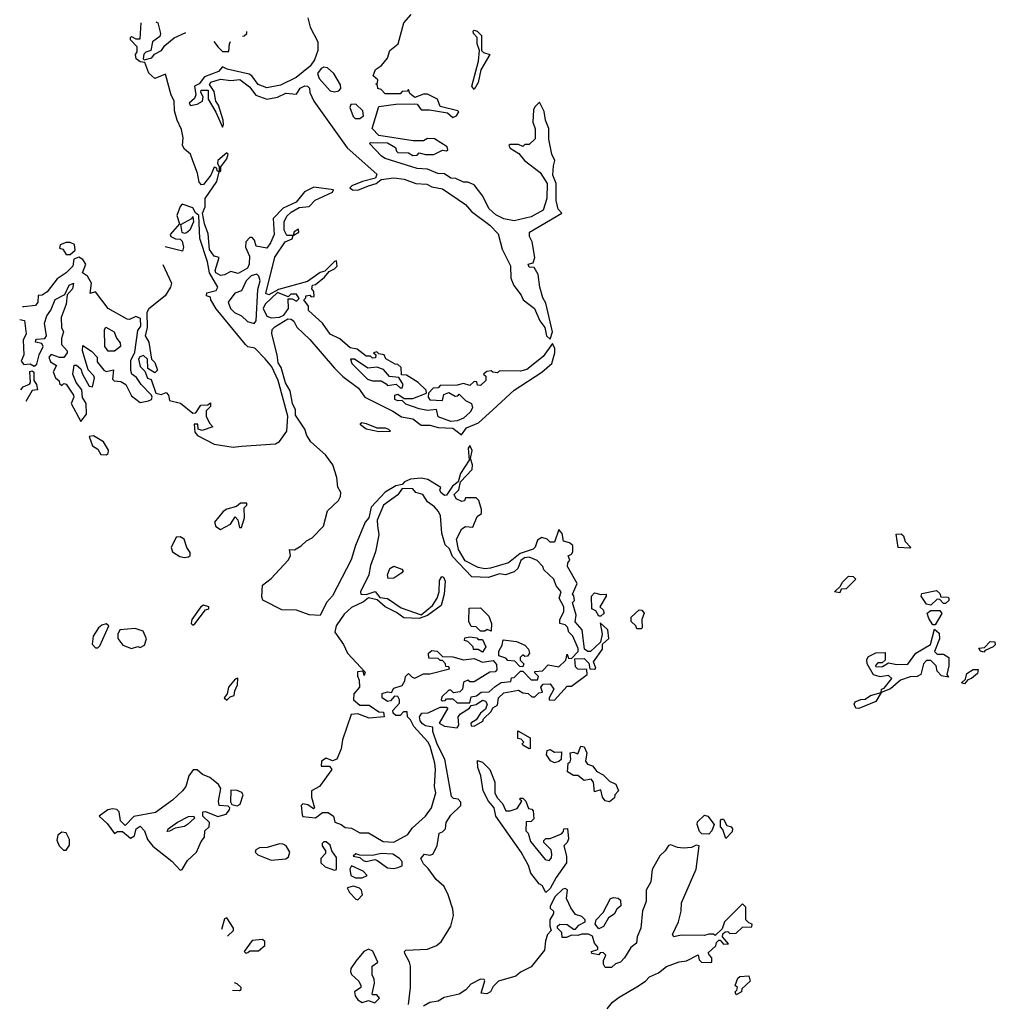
# Model space of a CAD drawing. Extents: x 1980017 to 2252640, y 74400 to 266395.
# Tile 90 of 256: x 1988756 to 1993370, y 209015 to 213670. Entities that reach past the tile are written whole.
import ezdxf

# ---------------------------------------------------------------- set-up
doc = ezdxf.new("R2010")
doc.units = 0

msp = doc.modelspace()

# ---------------------------------------------------------------- linework, layer by layer
at = {"layer": '0CON20XD'}
for points in [[(1990118.8, 213678.8), (1990129.2, 213635), (1990166, 213565), (1990165.8, 213524.2), (1990150.3, 213479.7), (1990129.7, 213450.3), (1990063.5, 213396.5), (1989989.3, 213360.7), (1989925, 213348), (1989884.3, 213364.3), (1989854.2, 213404.2), (1989841.7, 213411.7), (1989736.7, 213436.7), (1989715, 213447.5), (1989695.7, 213424.3), (1989630, 213400), (1989605, 213366.7), (1989583.3, 213355), (1989588.8, 213315), (1989582.3, 213297.7), (1989557.5, 213275), (1989563.6, 213263.6), (1989595, 213270), (1989620, 213285), (1989623.3, 213305), (1989612.5, 213325), (1989613.6, 213336.4), (1989646.7, 213336.7), (1989646.7, 213295), (1989683.1, 213233.1), (1989715, 213162.5), (1989720, 213175), (1989717.5, 213195), (1989695.8, 213265.8), (1989683.3, 213285), (1989675, 213330), (1989653.6, 213363.6), (1989660, 213375), (1989705, 213388), (1989755, 213382.9), (1989797, 213387), (1989843.2, 213353.2), (1989872.7, 213312.7), (1989925, 213294), (1989975, 213304.4), (1990015, 213322.2), (1990065, 213317.5), (1990083.2, 213346.8), (1990105, 213358), (1990117.5, 213355), (1990125.9, 213345.9), (1990128.8, 213325), (1990146.7, 213285), (1990305, 213064), (1990445, 212940), (1990438.8, 212921.2), (1990377.5, 212905), (1990327.5, 212885), (1990317.5, 212875), (1990330, 212865), (1990355, 212864.3), (1990405.7, 212884.3), (1990442.5, 212895), (1990465, 212913.8), (1990525, 212922.2), (1990575, 212916.7), (1990630, 212895), (1990681.7, 212891.7), (1990705, 212880), (1990755, 212870), (1990865, 212796.7), (1990893, 212763), (1990978.8, 212698.8), (1991018.3, 212658.3), (1991037.5, 212585), (1991076.4, 212506.4), (1991078.3, 212448.3), (1991093, 212413), (1991128.3, 212368.3), (1991137.5, 212345), (1991190, 212305), (1991216.4, 212246.4), (1991240, 212215), (1991247.5, 212175), (1991265, 212160), (1991276.2, 212195), (1991245, 212330), (1991230, 212355), (1991216.2, 212405), (1991207.5, 212465), (1991188.3, 212498.3), (1991165, 212500), (1991160, 212515), (1991185, 212520), (1991192.5, 212545), (1991179.3, 212619.3), (1991167.5, 212645), (1991167.5, 212665), (1991320, 212755), (1991302.5, 212775), (1991293.3, 212815), (1991293.3, 212895), (1991276.7, 212935), (1991280.7, 212979.3), (1991287.5, 213005), (1991273.3, 213035), (1991258.8, 213105), (1991258.8, 213155), (1991242, 213195), (1991235.7, 213235.7), (1991215, 213280), (1991191.7, 213258.3), (1991186.4, 213243.6), (1991182.5, 213185), (1991193.8, 213153.8), (1991193.6, 213106.4), (1991165, 213080), (1991145, 213080), (1991135, 213070), (1991115, 213080), (1991075, 213080), (1991070, 213075), (1991075, 213062.5), (1991116.7, 213036.7), (1991143.6, 213003.6), (1991217.7, 212947.7), (1991250, 212895), (1991248.8, 212825), (1991231.2, 212768.8), (1991175, 212738), (1991095, 212718.8), (1991045, 212728.8), (1991007.7, 212747.7), (1990975, 212777.5), (1990946.1, 212836.1), (1990905, 212890), (1990875, 212902.5), (1990855, 212902.5), (1990819.3, 212919.3), (1990795, 212921.2), (1990765, 212941.2), (1990733.6, 212943.6), (1990685, 212963.3), (1990635, 212966.7), (1990485, 213013.3), (1990466.7, 213025), (1990410, 213085), (1990415, 213090), (1990495, 213087.5), (1990532.5, 213065), (1990538.3, 213048.3), (1990545, 213042.5), (1990595, 213040), (1990615, 213027.5), (1990635, 213030), (1990645, 213040), (1990675, 213032.5), (1990715, 213033.3), (1990755, 213052.5), (1990775, 213050), (1990780, 213055), (1990778.3, 213068.3), (1990717, 213107), (1990685, 213107.5), (1990665, 213097.5), (1990617, 213097), (1990455, 213122.5), (1990422.5, 213155), (1990455, 213260), (1990535, 213270), (1990625, 213272.5), (1990635, 213270), (1990655, 213243.3), (1990693.6, 213243.6), (1990779.3, 213229.3), (1990805, 213207.5), (1990822.5, 213215), (1990832.5, 213235), (1990828.8, 213238.8), (1990745, 213260), (1990732.5, 213295), (1990685, 213317.5), (1990665, 213317.5), (1990625, 213302.5), (1990601.7, 213321.7), (1990595, 213340), (1990588.3, 213331.7), (1990565, 213330), (1990555, 213320), (1990485, 213320), (1990465, 213340), (1990450, 213345), (1990448.3, 213358.3), (1990440, 213365), (1990448.3, 213371.7), (1990450, 213385), (1990427.5, 213405), (1990438.8, 213435), (1990466.9, 213453.1), (1990495, 213488.8), (1990506, 213524), (1990545.8, 213555), (1990572.5, 213655), (1990607.5, 213695)], [(1990993.9, 211826.1), (1991095, 211918.8), (1991226, 212004), (1991272.5, 212045), (1991286.7, 212095), (1991286.1, 212116.1), (1991275, 212140), (1991231.7, 212078.3), (1991154.1, 212015.9), (1991125, 212008), (1991025, 212010), (1991015, 212000), (1990993, 212003), (1990985, 212010), (1990965, 212007.5), (1990950, 211995), (1990960, 211985), (1990960, 211965), (1990935, 211940), (1990921.7, 211941.7), (1990918.3, 211958.3), (1990905, 211960), (1990885, 211940), (1990855, 211950), (1990825, 211942.5), (1990745, 211940), (1990735, 211930), (1990711.7, 211928.3), (1990690, 211905), (1990687.5, 211885), (1990695, 211872.5), (1990755, 211870), (1990761.7, 211898.3), (1990785, 211907.5), (1990815, 211890), (1990828.3, 211891.7), (1990835, 211900), (1990865, 211870), (1990892.5, 211855), (1990897.5, 211835), (1990886.7, 211815), (1990855, 211786.7), (1990825, 211773.3), (1990795, 211770), (1990735, 211792.5), (1990727, 211827), (1990685, 211822.5), (1990645, 211830), (1990581.7, 211851.7), (1990565, 211870), (1990545, 211867.5), (1990530, 211875), (1990530, 211895), (1990545, 211900), (1990575, 211880), (1990615, 211880), (1990680, 211905), (1990678.3, 211918.3), (1990640, 211955), (1990585, 211990), (1990561.7, 211991.7), (1990560, 212025), (1990545, 212040), (1990531.7, 212041.7), (1990487, 212067), (1990480, 212085), (1990455, 212090), (1990445, 212100), (1990430, 212095), (1990440, 212085), (1990438.3, 212071.7), (1990425, 212070), (1990415, 212080), (1990395, 212080), (1990351.7, 212111.7), (1990319.3, 212119.3), (1990270.7, 212160.7), (1990223.6, 212183.6), (1990187.5, 212235), (1990122.5, 212295), (1990122.5, 212315), (1990100, 212345), (1990110, 212355), (1990110, 212365), (1990127.5, 212367.5), (1990135, 212360), (1990148.3, 212361.7), (1990147.5, 212385), (1990138.3, 212398.3), (1990140, 212415), (1990155, 212417.5), (1990197.7, 212452.3), (1990220, 212480), (1990245, 212492.5), (1990256.7, 212505), (1990255, 212530), (1990245, 212527.5), (1990198.8, 212481.2), (1990177.5, 212475), (1990117, 212433), (1989980, 212395), (1989935, 212370), (1989920, 212375), (1989962.9, 212547.1), (1990010.7, 212619.3), (1990045, 212633.8), (1990050, 212650), (1990076.7, 212665), (1990075, 212680), (1990053.6, 212666.4), (1990050, 212650), (1990020, 212650), (1990007.5, 212675), (1990007.5, 212715), (1990019.5, 212740.5), (1990039.7, 212760.3), (1990077.8, 212782.2), (1990125, 212787.5), (1990153, 212817), (1990235.7, 212854.3), (1990240, 212865), (1990147.7, 212877.7), (1990103.1, 212856.9), (1990063, 212807), (1990001.7, 212778.3), (1989955, 212730), (1989958.8, 212655), (1989942.5, 212615), (1989925, 212590), (1989875, 212600), (1989867, 212627), (1989855, 212640), (1989845, 212640), (1989825, 212620), (1989823.3, 212595), (1989842.3, 212552.3), (1989842, 212515), (1989833.9, 212496.1), (1989789.3, 212470.7), (1989755, 212480), (1989725, 212463.3), (1989705, 212461.2), (1989683.9, 212473.9), (1989681.2, 212485), (1989700, 212545), (1989675, 212552.5), (1989654.1, 212584.1), (1989647.7, 212657.7), (1989630, 212705), (1989620, 212755), (1989633.3, 212785), (1989633.8, 212825), (1989688.8, 212905), (1989700, 212950), (1989706.7, 212955), (1989707.5, 212975), (1989735, 213012.5), (1989742.5, 213035), (1989735, 213040), (1989693.8, 213005), (1989691.2, 212991.2), (1989700, 212975), (1989700, 212950), (1989690, 212955), (1989688.3, 212968.3), (1989675, 212972.5), (1989660, 212935), (1989625, 212891.2), (1989615, 212890), (1989605, 212902.5), (1989596.7, 212945), (1989575, 213002.5), (1989563.6, 213033.6), (1989535, 213057.5), (1989526.7, 213075), (1989528.3, 213111.7), (1989521.2, 213151.2), (1989500, 213195), (1989488.3, 213238.3), (1989486.4, 213286.4), (1989472.7, 213312.7), (1989445, 213412.5), (1989395, 213392.5), (1989367, 213417), (1989347.5, 213467.5), (1989325, 213470), (1989307.5, 213485), (1989303.3, 213505), (1989311.7, 213518.3), (1989311.7, 213541.7), (1989280, 213575), (1989280, 213585), (1989285, 213590), (1989305, 213580), (1989325, 213580), (1989331.2, 213655.2)], [(1989399.5, 213659.8), (1989410, 213655), (1989422, 213605), (1989419.2, 213590.8), (1989384, 213565), (1989376.2, 213523.8), (1989353, 213517), (1989343, 213507), (1989340, 213485), (1989345, 213480), (1989380.7, 213489.3), (1989393.6, 213506.4), (1989426.4, 213523.6), (1989441.7, 213548.3), (1989486.4, 213583.6), (1989542, 213609.9)], [(1989809, 213592), (1989817, 213593), (1989830, 213605), (1989829.4, 213614)], [(1990905, 213340), (1990893.9, 213356.1), (1990926.4, 213473.6), (1990930, 213525), (1990920, 213555), (1990920, 213585), (1990902.5, 213605), (1990900, 213615), (1990905, 213620), (1990920, 213615), (1990940, 213595), (1990940, 213525), (1990950, 213515), (1990980, 213505), (1990937.5, 213432.5), (1990925, 213372.5), (1990905, 213340)], [(1989674.8, 213567.2), (1989695, 213540), (1989715, 213520), (1989745, 213520), (1989747.5, 213555), (1989753.5, 213566.8)], [(1990245, 213328.6), (1990265, 213334), (1990274.2, 213345), (1990272.4, 213362.4), (1990241.2, 213415), (1990212.2, 213442.2), (1990195, 213445.7), (1990181.2, 213438.8), (1990164.3, 213415), (1990172.1, 213392.1), (1990224.2, 213334.2), (1990245, 213328.6)], [(1990365, 213202.5), (1990381.2, 213215), (1990378.3, 213238.3), (1990345, 213270), (1990321.7, 213268.3), (1990317.5, 213255), (1990332.5, 213212.5), (1990343, 213203), (1990365, 213202.5)], [(1989432.2, 212512.6), (1989474, 212425), (1989468.8, 212405), (1989443.3, 212365), (1989366.8, 212303.2), (1989357.5, 212285), (1989358.8, 212215), (1989350, 212175), (1989366.7, 212145), (1989380, 212065), (1989395, 212050), (1989407, 212013), (1989395, 212000), (1989361.7, 212021.7), (1989360, 212065), (1989341.7, 212081.7), (1989324, 212076), (1989317.5, 212065), (1989325, 212030), (1989348.3, 212008.3), (1989360, 211975), (1989378.3, 211968.3), (1989400, 211905), (1989425, 211897.5), (1989448.3, 211908.3), (1989460, 211895), (1989465, 211870), (1989517, 211857), (1989575, 211810), (1989588.3, 211811.7), (1989613, 211847), (1989645, 211850), (1989658.3, 211858.3), (1989658.3, 211841.7), (1989638.3, 211821.7), (1989637.5, 211795), (1989653, 211763), (1989670, 211745), (1989618.3, 211728.3), (1989600, 211735), (1989598.3, 211758.3), (1989581.7, 211758.3), (1989585, 211720), (1989597.5, 211705), (1989675, 211664), (1989765, 211648.6), (1989805, 211654.4), (1989965.8, 211664.2), (1989985, 211676.7), (1990020, 211725), (1990023.8, 211795), (1989978.8, 211965), (1989948.6, 212028.6), (1989917.1, 212067.1), (1989867.3, 212117.3), (1989835, 212124), (1989823.3, 212135), (1989685, 212303.3), (1989660, 212345), (1989658.3, 212358.3), (1989640, 212365), (1989641.7, 212378.3), (1989685, 212390), (1989692.5, 212405), (1989653.6, 212473.6), (1989644, 212525), (1989608, 212635), (1989602.5, 212745), (1989587, 212757), (1989575, 212780), (1989525, 212797.5), (1989515, 212787.5), (1989499.2, 212745), (1989512.5, 212705), (1989467.5, 212655), (1989470, 212645), (1989493.6, 212633.6), (1989515, 212632.5), (1989525, 212622.5), (1989530, 212595), (1989526.2, 212575), (1989443.3, 212596.3)], [(1989535, 212658.8), (1989523.8, 212663.8), (1989518.3, 212701.7), (1989569.3, 212730.7), (1989575, 212740), (1989577.5, 212715), (1989560, 212675), (1989545, 212662), (1989535, 212658.8)], [(1988995, 212560), (1989018.8, 212581.2), (1989015, 212606.7), (1988995, 212616.2), (1988976.1, 212616.1), (1988947.5, 212605), (1988945, 212590), (1988960, 212585), (1988975, 212560), (1988995, 212560)], [(1988755.9, 212253.1), (1988778.3, 212248.3), (1988786.7, 212185), (1988772.5, 212155), (1988776.2, 212085), (1988762.5, 212055), (1988775, 212040), (1988805, 212042.5), (1988825, 212032.5), (1988837.7, 212042.3), (1988848.8, 212085), (1988867.5, 212125), (1988860, 212140), (1988830, 212145), (1988832.5, 212155), (1988835, 212160), (1988875, 212162.5), (1988882.5, 212175), (1988872.5, 212235), (1988885, 212270), (1988903.3, 212296.7), (1988923.3, 212346.7), (1988968.8, 212371.2), (1988990, 212415), (1989010, 212425), (1989005, 212397.5), (1988980.7, 212369.3), (1988976.2, 212325), (1988951.7, 212261.7), (1988953.3, 212215), (1988962.5, 212195), (1988953, 212163), (1988953.3, 212135), (1988980, 212105), (1988980, 212095), (1988965, 212072.5), (1988945, 212072.5), (1988905, 212087.5), (1988893.3, 212075), (1988902.3, 212052.3), (1988930, 212035), (1988913.8, 212005), (1988925, 211977.5), (1988942.5, 211962.5), (1988945, 211950), (1988955, 211940), (1988965, 211950), (1988976.4, 211946.4), (1989010, 211895), (1989012.5, 211885), (1989000, 211855), (1989045, 211770), (1989072.5, 211805), (1989070, 211855), (1989053.6, 211883.6), (1989049.5, 211919.5), (1989023.8, 211955), (1989007.5, 211995), (1989013, 212037), (1989025, 212037.5), (1989045, 212020), (1989052.5, 211995), (1989085, 211937.5), (1989100, 211935), (1989110, 211975), (1989106.4, 211986.4), (1989080, 212015), (1989052.5, 212105), (1989055, 212130), (1989095, 212103.3), (1989122.5, 212075), (1989123, 212053), (1989153.6, 212013.6), (1989165, 212007.5), (1989200, 212015), (1989195, 211970), (1989203, 211963), (1989235, 211960), (1989257.5, 211945), (1989285, 211892.5), (1989325, 211860), (1989365, 211867.5), (1989380, 211875), (1989382.5, 211885), (1989380, 211895), (1989330, 211945), (1989308, 211978), (1989286.7, 211995), (1989282.3, 212012.3), (1989281.7, 212058.3), (1989301.2, 212098.8), (1989315, 212200), (1989329.3, 212220.7), (1989327.1, 212257.1), (1989305, 212267.5), (1989275, 212253.3), (1989263.9, 212253.9), (1989174.2, 212305), (1989115, 212383.3), (1989090, 212375), (1989096, 212425), (1989076.9, 212456.9), (1989053.3, 212473.3), (1989068, 212515), (1989055, 212536.7), (1989035, 212547.5), (1989011.7, 212538.3), (1989006.7, 212505), (1988975, 212473.8), (1988932.5, 212445), (1988886.4, 212383.6), (1988861.7, 212368.3), (1988843.6, 212366.4), (1988842.5, 212335), (1988830.7, 212319.3), (1988775, 212312), (1988769.6, 212312.1)], [(1989865, 212233.8), (1989873.8, 212246.2), (1989882, 212395), (1989892.5, 212435), (1989887, 212457), (1989877.5, 212467.5), (1989850.7, 212459.3), (1989827.5, 212435), (1989805, 212387.5), (1989773.6, 212376.4), (1989742.5, 212335), (1989753.3, 212305), (1989772.5, 212285), (1989805, 212270), (1989833, 212243), (1989865, 212233.8)], [(1989945, 212260), (1989985, 212263.3), (1990005, 212272.5), (1990026.7, 212305), (1990025, 212350), (1990045, 212350), (1990065, 212340), (1990077.5, 212352.5), (1990065, 212372.5), (1990038.3, 212371.7), (1990025, 212360), (1989975, 212380), (1989916.7, 212325), (1989908, 212305), (1989925, 212268.8), (1989945, 212260)], [(1990594, 209015), (1990604.3, 209095), (1990604.3, 209195), (1990600, 209215), (1990578.1, 209255), (1990576, 209265), (1990581.7, 209271.7), (1990685, 209275.8), (1990727.1, 209292.9), (1990749.5, 209310.5), (1990795.6, 209384.4), (1990807.5, 209435), (1990804.3, 209465), (1990783, 209533), (1990762.7, 209572.7), (1990726, 209605), (1990688.1, 209658.1), (1990665, 209678.8), (1990653.8, 209705), (1990670, 209725), (1990695, 209720), (1990710, 209725), (1990730, 209765), (1990740, 209825), (1990755, 209830), (1990770, 209845), (1990772.5, 209875), (1990795, 209910), (1990842.5, 209955), (1990841.7, 209971.7), (1990830, 209985), (1990808.3, 209988.3), (1990798.3, 209998.3), (1990766.7, 210175), (1990730, 210245), (1990710, 210305), (1990710, 210325), (1990675, 210332.5), (1990661.7, 210341.7), (1990650, 210355), (1990647.5, 210375), (1990658.3, 210391.7), (1990687, 210393), (1990745, 210420), (1990775, 210420), (1990780, 210415), (1990740, 210345), (1990765, 210330), (1990825, 210322.5), (1990832.5, 210335), (1990830, 210375), (1990840.7, 210389.3), (1990882.5, 210415), (1990891.7, 210428.3), (1990915, 210432.5), (1990945, 210452.5), (1990958.3, 210448.3), (1990967.5, 210435), (1990959.3, 210410.7), (1990935, 210392.5), (1990915, 210360), (1990890, 210345), (1990891.7, 210331.7), (1990905, 210330), (1990946.7, 210353.3), (1990950, 210365), (1990985, 210400), (1990993.3, 210416.7), (1991015, 210430), (1991020, 210465), (1991045, 210487.5), (1991115, 210500), (1991135, 210487.5), (1991160, 210485), (1991178.3, 210468.3), (1991191.7, 210468.3), (1991211.7, 210488.3), (1991228.3, 210491.7), (1991220, 210515), (1991231.7, 210528.3), (1991265, 210530), (1991282.5, 210505), (1991260, 210465), (1991260, 210455), (1991285, 210452.5), (1991345, 210520), (1991365, 210520), (1991440, 210575), (1991438.3, 210598.3), (1991395, 210600), (1991385, 210610), (1991381.7, 210648.3), (1991425, 210650), (1991448.3, 210628.3), (1991451.7, 210601.7), (1991475, 210600), (1991480, 210605), (1991470, 210635), (1991512.5, 210695), (1991511.7, 210718.3), (1991542.5, 210745), (1991536.7, 210785), (1991501.7, 210818.3), (1991510, 210765), (1991502.5, 210727.5), (1991456.2, 210683.8), (1991443, 210683), (1991427.5, 210695), (1991416.7, 210785), (1991383, 210823), (1991387.5, 210855), (1991370, 210915), (1991380, 210925), (1991377, 210947), (1991370, 210955), (1991392.5, 211005), (1991347.5, 211085), (1991348.3, 211101.7), (1991357.5, 211115), (1991350, 211135), (1991366.4, 211143.6), (1991372.5, 211155), (1991372.5, 211185), (1991356.7, 211196.7), (1991327.5, 211205), (1991321.7, 211241.7), (1991305, 211260), (1991285, 211200), (1991265, 211200), (1991250, 211215), (1991225, 211222.5), (1991205, 211210), (1991193.6, 211176.4), (1991183.6, 211166.4), (1991123, 211147), (1991067, 211103), (1990982.7, 211077.3), (1990955, 211073.8), (1990925, 211080.8), (1990862.5, 211112.5), (1990832, 211165), (1990822.5, 211215), (1990847.3, 211262.7), (1990865, 211274), (1990898.8, 211271.2), (1990919.3, 211320.7), (1990940, 211335), (1990940, 211355), (1990927, 211397), (1990915, 211410), (1990865, 211410), (1990860, 211395), (1990847, 211393), (1990820, 211405), (1990810, 211425), (1990833.3, 211446.7), (1990840, 211485), (1990895.8, 211544.2), (1990896.7, 211565), (1990887.5, 211595), (1990896.1, 211633.9), (1990885, 211657.5), (1990877.5, 211645), (1990881.7, 211588.3), (1990841.2, 211525), (1990830, 211485), (1990803.3, 211465), (1990775, 211422.5), (1990765, 211420), (1990747.5, 211435), (1990743.3, 211446.7), (1990748.3, 211458.3), (1990686.6, 211496.6), (1990655, 211502.9), (1990605, 211497.8), (1990576.2, 211485), (1990565, 211472.5), (1990534.4, 211465.6), (1990483.7, 211436.3), (1990418.8, 211365), (1990406.7, 211315), (1990390, 211295), (1990344, 211185), (1990324.2, 211115.8), (1990235, 210946.7), (1990206.2, 210915), (1990177.3, 210852.7), (1990125, 210856.7), (1990065, 210878.5), (1989995, 210880), (1989906, 210926), (1989901.4, 210941.4), (1989905, 210996.2), (1989945, 211028), (1990025.6, 211114.4), (1990036, 211135), (1990032.5, 211165), (1990055, 211163.8), (1990087.3, 211182.7), (1990112.9, 211207.1), (1990139.7, 211220.3), (1990192.5, 211275), (1990211.7, 211348.3), (1990263, 211397), (1990273.9, 211416.1), (1990274, 211435), (1990260.3, 211460.3), (1990255.7, 211505.7), (1990237.5, 211565), (1990203, 211613), (1990132.5, 211675), (1990114.1, 211704.1), (1990103.8, 211735), (1990060, 211800), (1990060, 211825), (1990045.7, 211855), (1990035.6, 211915), (1990012.7, 211952.7), (1989992.5, 212025), (1989977.7, 212047.7), (1989974, 212085), (1989948.6, 212185), (1989950, 212205), (1989961.9, 212218.1), (1990023.6, 212256.4), (1990040, 212255), (1990052.5, 212245), (1990067, 212217), (1990128, 212158), (1990245, 212022.5), (1990283.6, 211983.6), (1990357.7, 211927.7), (1990388.8, 211885), (1990520, 211820), (1990562.3, 211792.3), (1990615, 211783.3), (1990655, 211752.5), (1990695, 211753.8), (1990735, 211742.5), (1990805, 211738.8), (1990845, 211707.5), (1990869.4, 211740.6), (1990925.8, 211764.2), (1990993.9, 211826.1)], [(1989205, 212102.5), (1989175, 212103.3), (1989158.8, 212125), (1989157.5, 212205), (1989163.8, 212216.2), (1989202.5, 212195), (1989213.3, 212165), (1989231.7, 212141.7), (1989232.5, 212125), (1989205, 212102.5)], [(1990565, 211930), (1990570, 211945), (1990548.3, 211978.3), (1990505, 211982.5), (1990477, 212017), (1990445, 212026.7), (1990403, 212023), (1990340, 212065), (1990320, 212065), (1990327.5, 212045), (1990401.2, 211971.2), (1990425, 211962.5), (1990465, 211962.5), (1990489.3, 211949.3), (1990495, 211940), (1990537, 211947), (1990555, 211930), (1990565, 211930)], [(1988760.6, 211920.8), (1988772.5, 211935), (1988803, 211947), (1988807.5, 211955), (1988803.8, 212006.2), (1988815, 212010), (1988823, 212003), (1988822.5, 211965), (1988835.8, 211945.8), (1988840, 211920), (1988815, 211917.5), (1988784.5, 211865.3)], [(1990455, 211722), (1990395, 211733.8), (1990367.5, 211755), (1990368.3, 211761.7), (1990374, 211766), (1990395, 211761.2), (1990445, 211740), (1990485, 211740), (1990500, 211735), (1990510, 211725), (1990505, 211723.3), (1990455, 211722)], [(1989165, 211612.5), (1989175, 211620), (1989176.7, 211635), (1989152.5, 211675), (1989105, 211702.5), (1989085, 211700), (1989100, 211655), (1989125, 211640), (1989140, 211615), (1989165, 211612.5)], [(1990525, 209782), (1990591.7, 209818.3), (1990612.3, 209847.7), (1990675.9, 209904.1), (1990703.3, 209945), (1990723.8, 210015), (1990718, 210045), (1990722.5, 210125), (1990720, 210155), (1990696.7, 210235), (1990685.8, 210255.8), (1990619.3, 210329.3), (1990605, 210360), (1990590, 210375), (1990588.3, 210398.3), (1990571.7, 210398.3), (1990555, 210380), (1990535, 210380), (1990521.7, 210391.7), (1990520, 210405), (1990551.7, 210438.3), (1990552.5, 210455), (1990545, 210470), (1990528.3, 210471.7), (1990510, 210450), (1990495, 210447.5), (1990470, 210465), (1990470, 210485), (1990495, 210492.5), (1990515, 210490), (1990525, 210510), (1990565, 210522.5), (1990577.5, 210545), (1990580, 210565), (1990595, 210580), (1990611.7, 210561.7), (1990625, 210556.7), (1990665, 210577.5), (1990695, 210577.5), (1990788.3, 210601.7), (1990785, 210610), (1990771.7, 210611.7), (1990770, 210625), (1990755, 210640), (1990745, 210640), (1990735, 210650), (1990691.7, 210651.7), (1990690, 210675), (1990705, 210687.5), (1990730, 210685), (1990755, 210660), (1990805, 210657.5), (1990855, 210643.3), (1990905, 210650), (1990945, 210633.3), (1990995, 210640), (1991011.7, 210621.7), (1991013, 210597), (1991005, 210587.5), (1990980, 210585), (1990905, 210540), (1990885, 210540), (1990875, 210547.5), (1990855, 210537.5), (1990850, 210505), (1990837, 210493), (1990808.3, 210488.3), (1990795, 210500), (1990785, 210500), (1990751.7, 210468.3), (1990750, 210455), (1990755, 210450), (1990768.3, 210451.7), (1990775, 210460), (1990805, 210460), (1990825, 210440), (1990885, 210440), (1990891.7, 210468.3), (1990917, 210473), (1990938.3, 210491.7), (1990977, 210493), (1991005, 210517.5), (1991033, 210537), (1991078.3, 210541.7), (1991081.7, 210558.3), (1991095, 210560), (1991125, 210590), (1991135, 210590), (1991175, 210550), (1991205, 210550), (1991210, 210565), (1991191.7, 210581.7), (1991191.7, 210588.3), (1991228.3, 210591.7), (1991255, 210620), (1991305, 210610), (1991338.3, 210641.7), (1991345, 210670), (1991351.7, 210651.7), (1991365, 210650), (1991397, 210683), (1991397, 210697), (1991372.5, 210755), (1991352.5, 210775), (1991347.5, 210797.5), (1991335, 210810), (1991310, 210815), (1991310, 210835), (1991328.8, 210871.2), (1991330, 210895), (1991307.5, 210935), (1991317.5, 210965), (1991293.9, 210993.9), (1991282.5, 211025), (1991235, 211070), (1991230, 211085), (1991203, 211113), (1991165, 211128.8), (1991143.8, 211126.2), (1991126, 211114), (1991112.5, 211075), (1991095, 211060), (1991053.6, 211046.4), (1991025, 211050), (1990973.6, 211033.6), (1990895, 211036.7), (1990802.3, 211132.3), (1990788.3, 211168.3), (1990767.5, 211187.5), (1990752.3, 211242.3), (1990746, 211325), (1990736.2, 211345), (1990717.8, 211367.8), (1990685, 211391.2), (1990662.5, 211425), (1990630, 211435), (1990615, 211452.5), (1990565, 211453.8), (1990545, 211423.8), (1990475.8, 211374.2), (1990446.1, 211303.9), (1990447.5, 211277.5), (1990454, 211235), (1990438.8, 211155), (1990415, 211090), (1990407.5, 211045), (1990367.5, 210965), (1990370, 210955), (1990395, 210952.5), (1990437.5, 210967.5), (1990459.3, 210939.3), (1990495, 210933.3), (1990559.3, 210889.3), (1990655, 210856.7), (1990708.6, 210901.4), (1990730, 210935), (1990740, 210965), (1990740.7, 211019.3), (1990751.7, 211038.3), (1990760, 211035), (1990767.5, 211015), (1990763.3, 210955), (1990749.3, 210900.7), (1990685, 210853.8), (1990645, 210840), (1990572.7, 210842.7), (1990538.3, 210868.3), (1990485, 210893.8), (1990446.7, 210926.7), (1990405, 210937.5), (1990381.2, 210918.8), (1990325, 210890.8), (1990290.2, 210859.8), (1990252.5, 210805), (1990246.7, 210775), (1990287, 210717), (1990306.2, 210675), (1990390, 210585), (1990385, 210570), (1990380, 210590), (1990353.6, 210586.4), (1990353.3, 210566.7), (1990361.7, 210548.3), (1990362.5, 210515), (1990336.1, 210483.9), (1990334.2, 210454.2), (1990365, 210428.8), (1990409.3, 210429.3), (1990455, 210397.5), (1990477, 210397), (1990480, 210375), (1990408.3, 210368.3), (1990355, 210388.8), (1990323.8, 210385), (1990281.9, 210265), (1990276.1, 210223.9), (1990255.6, 210174.4), (1990235, 210165.7), (1990205, 210178.6), (1990182.9, 210165), (1990181.7, 210141.7), (1990220.8, 210140.8), (1990232, 210125), (1990173.8, 210045), (1990136.7, 210025), (1990136.7, 209995), (1990150, 209945), (1990145, 209940), (1990118.8, 209958.8), (1990095, 209963.3), (1990086.7, 209955), (1990091.7, 209911.7), (1990095, 209903.3), (1990155, 209897.5), (1990188.3, 209921.7), (1990215, 209922.5), (1990240, 209905), (1990247, 209877), (1990276.1, 209866.1), (1990295, 209851.2), (1990325, 209847.5), (1990365, 209826.7), (1990405, 209826.7), (1990475, 209785.8), (1990525, 209782)], [(1989705, 211260), (1989752.5, 211285), (1989775, 211320), (1989787.5, 211305), (1989795, 211270), (1989805, 211270), (1989818.8, 211315), (1989818.3, 211361.7), (1989830, 211375), (1989830, 211385), (1989800, 211385), (1989780.7, 211369.3), (1989735, 211356.2), (1989717.5, 211345), (1989676.7, 211295), (1989683.6, 211273.6), (1989705, 211260)], [(1989535, 211126.9), (1989555, 211130), (1989562.3, 211137.7), (1989561.7, 211151.7), (1989545.8, 211175), (1989534.2, 211214.2), (1989515, 211226), (1989495.9, 211224.1), (1989472.9, 211175), (1989479.2, 211155), (1989512.6, 211132.6), (1989535, 211126.9)], [(1992965, 211172.5), (1992910, 211175), (1992901.7, 211238.3), (1992925, 211240), (1992935, 211230), (1992943, 211203), (1992970, 211175), (1992965, 211172.5)], [(1990498.3, 211028.3), (1990496.2, 211045), (1990506.7, 211075), (1990525, 211086.2), (1990563, 211073), (1990570, 211065), (1990562.5, 211055), (1990525, 211030), (1990498.3, 211028.3)], [(1992635, 210960), (1992610, 210965), (1992638.3, 210991.7), (1992645, 211010), (1992675, 211040), (1992698.3, 211038.3), (1992710, 211025), (1992665, 210980), (1992641.7, 210978.3), (1992635, 210960)], [(1991505, 210850), (1991495, 210850), (1991480, 210875), (1991462.5, 210885), (1991460, 210945), (1991475, 210960), (1991505, 210952.5), (1991530, 210955), (1991530, 210945), (1991500, 210895), (1991515, 210880), (1991520, 210865), (1991505, 210850)], [(1993065, 210902.5), (1993045, 210907.5), (1993020, 210945), (1993022.5, 210957.5), (1993091.7, 210971.7), (1993107, 210957), (1993111.7, 210941.7), (1993145, 210940), (1993150, 210935), (1993150, 210925), (1993135, 210910), (1993125, 210910), (1993108.3, 210928.3), (1993095, 210930), (1993065, 210902.5)], [(1989575, 210807.5), (1989585, 210813.3), (1989635, 210880), (1989650, 210885), (1989650, 210895), (1989625, 210902.5), (1989612.5, 210895), (1989570, 210835), (1989567.5, 210815), (1989575, 210807.5)], [(1990985, 210780), (1990967.5, 210787.5), (1990955, 210780), (1990935, 210780), (1990915, 210800), (1990891.7, 210801.7), (1990880, 210825), (1990881.7, 210888.3), (1990935, 210890), (1990975, 210850), (1990987.5, 210815), (1990985, 210780)], [(1991695, 210790), (1991675, 210790), (1991670, 210805), (1991647.5, 210825), (1991647.5, 210845), (1991685, 210880), (1991698.3, 210878.3), (1991710, 210865), (1991697.5, 210835), (1991700, 210795), (1991695, 210790)], [(1993085, 210810), (1993075, 210810), (1993055, 210840), (1993047.5, 210865), (1993065, 210877.5), (1993107.5, 210877.5), (1993117, 210863), (1993085, 210810)], [(1989125, 210700), (1989135, 210710), (1989177.5, 210805), (1989165, 210813.3), (1989145, 210808), (1989128.8, 210795), (1989103.8, 210755), (1989098.3, 210718.3), (1989115, 210700), (1989125, 210700)], [(1989285, 210697.5), (1989315, 210706.7), (1989325, 210702.5), (1989346.1, 210713.9), (1989356.4, 210743.6), (1989339.5, 210779.5), (1989302.7, 210792.7), (1989230, 210785), (1989220, 210765), (1989220, 210745), (1989243.8, 210713.8), (1989285, 210697.5)], [(1992725, 210413.3), (1992710, 210415), (1992702.5, 210435), (1992707.5, 210445), (1992733.6, 210456.4), (1992755, 210457.5), (1992780, 210475), (1992830, 210490), (1992832.5, 210505), (1992845, 210510), (1992880, 210555), (1992865, 210570), (1992825, 210563.8), (1992793.3, 210573.3), (1992763.3, 210625), (1992762.5, 210645), (1992770.7, 210659.3), (1992805, 210677.5), (1992848.3, 210678.3), (1992848.3, 210641.7), (1992835, 210630), (1992815, 210630), (1992803, 210617), (1992805, 210610), (1992837, 210613), (1992865, 210630), (1992905, 210622.5), (1992957, 210623), (1992994.1, 210675.9), (1993063.8, 210716.2), (1993081.7, 210788.3), (1993105, 210770), (1993106.4, 210743.6), (1993082.5, 210682.5), (1993095, 210670), (1993125, 210670), (1993150, 210655), (1993150, 210615), (1993140, 210575), (1993148.3, 210561.7), (1993115, 210567.5), (1993095, 210590), (1993090, 210615), (1993065, 210640), (1993045, 210640), (1993030, 210625), (1993017.5, 210575), (1993000, 210565), (1992967, 210563), (1992921.7, 210548.3), (1992875, 210507.5), (1992830, 210490), (1992805, 210447.5), (1992725, 210413.3)], [(1990945, 210680), (1990925, 210692.5), (1990902.5, 210692.5), (1990900, 210705), (1990875, 210730), (1990860, 210735), (1990861.7, 210748.3), (1990885, 210752.5), (1990917.5, 210747.5), (1990925, 210740), (1990945, 210740), (1990960, 210705), (1990945, 210680)], [(1991135, 210610), (1991121.7, 210611.7), (1991097, 210637), (1991065, 210640), (1991055, 210652.5), (1991022.5, 210662.5), (1991022.5, 210685), (1991037, 210713), (1991041.7, 210738.3), (1991105, 210730), (1991145, 210712.5), (1991162.5, 210695), (1991167.5, 210675), (1991158.3, 210661.7), (1991145, 210660), (1991135, 210667.5), (1991122.5, 210655), (1991122.5, 210642.5), (1991140, 210625), (1991135, 210610)], [(1993315, 210680), (1993300, 210685), (1993291.7, 210698.3), (1993318.3, 210701.7), (1993345, 210730), (1993368.3, 210728.3), (1993370, 210715), (1993360, 210705), (1993321.7, 210688.3), (1993315, 210680)], [(1993225, 210530), (1993210, 210535), (1993228.3, 210551.7), (1993235, 210580), (1993265, 210597.5), (1993288.3, 210598.3), (1993285, 210580), (1993257.5, 210555), (1993240, 210550), (1993225, 210530)], [(1989735, 210452.5), (1989751.7, 210468.3), (1989770, 210475), (1989773, 210497), (1989786.7, 210525), (1989787, 210557), (1989775, 210552.5), (1989743.3, 210515), (1989737.5, 210482.5), (1989722.5, 210465), (1989735, 210452.5)], [(1991165, 210222.5), (1991135, 210240), (1991132.5, 210247.5), (1991140, 210255), (1991128.3, 210268.3), (1991111.7, 210271.7), (1991112.5, 210307.5), (1991170, 210275), (1991170, 210225), (1991165, 210222.5)], [(1991285, 210157.5), (1991267, 210167), (1991247.5, 210195), (1991250, 210215), (1991265, 210220), (1991285, 210207.5), (1991318.3, 210208.3), (1991317, 210173), (1991305, 210162.5), (1991285, 210157.5)], [(1991545, 209973.3), (1991525, 209977.5), (1991512.5, 209995), (1991505, 210030), (1991475, 210020), (1991470, 210065), (1991459.2, 210079.2), (1991425, 210073.3), (1991395, 210096.7), (1991375, 210097.5), (1991347.5, 210115), (1991350, 210155), (1991358.8, 210161.2), (1991362.5, 210175), (1991360, 210205), (1991375, 210207.5), (1991395, 210200), (1991410, 210235), (1991425, 210232.5), (1991438.8, 210205), (1991432.5, 210165), (1991440.7, 210150.7), (1991465, 210142.5), (1991486.1, 210116.1), (1991515, 210100), (1991545, 210070), (1991576, 210056), (1991587.5, 210025), (1991570, 210005), (1991568.3, 209991.7), (1991545, 209973.3)], [(1991245, 209543.3), (1991226.4, 209576.4), (1991212.5, 209585), (1991173.3, 209635), (1991161.7, 209671.7), (1991127.5, 209735), (1991007.5, 209905), (1991000, 209945), (1990972.5, 209975), (1990947.5, 210025), (1990937.5, 210095), (1990922.5, 210135), (1990921.7, 210168.3), (1990945, 210160), (1990980, 210125), (1991002.5, 210065), (1991003, 210013), (1991015, 209990), (1991040, 209965), (1991055, 209930), (1991075, 209930), (1991108.3, 209941.7), (1991130, 209975), (1991120, 209985), (1991125, 209990), (1991135, 209990), (1991150, 209975), (1991161.7, 209941.7), (1991178.3, 209938.3), (1991185, 209930), (1991187, 209893), (1991175, 209880), (1991151.7, 209878.3), (1991150, 209835), (1991160, 209825), (1991172.5, 209785), (1991240.7, 209700.7), (1991260, 209695), (1991271.7, 209708.3), (1991272.5, 209725), (1991270, 209745), (1991235, 209780), (1991235, 209790), (1991245, 209800), (1991265, 209800), (1991318.3, 209821.7), (1991328.3, 209831.7), (1991330, 209845), (1991347, 209847), (1991351.7, 209798.3), (1991345, 209780), (1991330, 209765), (1991342.5, 209715), (1991342.5, 209685), (1991292.5, 209615), (1991265, 209563.3), (1991245, 209543.3)], [(1989515, 209650), (1989525, 209652.5), (1989549.2, 209695), (1989592, 209735), (1989614, 209785), (1989630, 209805), (1989631.2, 209835), (1989652.5, 209855), (1989653.3, 209875), (1989622.5, 209905), (1989622.5, 209925), (1989635, 209927.5), (1989693, 209903), (1989732.5, 209915), (1989747.5, 209935), (1989750, 209945), (1989741.7, 209951.7), (1989700, 209955), (1989696.7, 209975), (1989706.7, 210035), (1989696.7, 210055), (1989679.1, 210069.1), (1989655, 210087.1), (1989621.3, 210101.3), (1989595, 210123.3), (1989576.1, 210123.9), (1989556, 210095), (1989542, 210045), (1989525.6, 210024.4), (1989479.3, 209980.7), (1989397.5, 209922.5), (1989295, 209903.3), (1989255, 209860), (1989233, 209883), (1989226.7, 209925), (1989215, 209936), (1989195, 209940), (1989172.5, 209935), (1989132.5, 209905), (1989170, 209870), (1989205, 209822.5), (1989218.3, 209831.7), (1989241.7, 209831.7), (1989280.7, 209800.7), (1989298.8, 209811.2), (1989307.5, 209845), (1989325, 209857.5), (1989346.1, 209836.1), (1989360, 209795), (1989385, 209763.8), (1989475, 209692), (1989515, 209650)], [(1989785, 209953.3), (1989798.3, 209961.7), (1989812.5, 210005), (1989806.1, 210016.1), (1989785, 210026), (1989755, 210027.5), (1989753, 209973), (1989760, 209960), (1989785, 209953.3)], [(1989453, 209833), (1989457.5, 209845), (1989503, 209877), (1989555, 209903.3), (1989580, 209905), (1989582.5, 209895), (1989550, 209865), (1989535, 209856.2), (1989491.2, 209848.8), (1989465, 209833.8), (1989453, 209833)], [(1992015, 209820), (1991981.7, 209821.7), (1991971.7, 209831.7), (1991960, 209865), (1991961.7, 209878.3), (1991995, 209910), (1992010, 209905), (1992040, 209865), (1992030, 209835), (1992015, 209820)], [(1992095, 209800), (1992081.7, 209841.7), (1992070, 209855), (1992070, 209885), (1992075, 209890), (1992085, 209890), (1992100.7, 209860.7), (1992120, 209855), (1992127.5, 209845), (1992125, 209830), (1992095, 209800)], [(1988975, 209743.8), (1988992.3, 209767.7), (1988992, 209795), (1988976.4, 209826.4), (1988955, 209828.8), (1988936.7, 209815), (1988931.7, 209791.7), (1988942.5, 209765), (1988963.9, 209743.9), (1988975, 209743.8)], [(1990245, 209650), (1990255, 209652.5), (1990255, 209710), (1990231.7, 209741.7), (1990225, 209767.5), (1990205, 209783.3), (1990195, 209783.3), (1990186.7, 209775), (1990186.7, 209765), (1990201.7, 209741.7), (1990201.7, 209728.3), (1990180, 209705), (1990180, 209685), (1990200, 209665), (1990245, 209650)], [(1989945, 209696.2), (1990015, 209702.5), (1990027, 209713), (1990033.3, 209735), (1990016, 209765), (1990002.7, 209772.7), (1989985, 209774.2), (1989927, 209757), (1989890, 209755), (1989872.5, 209745), (1989870, 209735), (1989881.7, 209721.7), (1989945, 209696.2)], [(1991535, 208993.3), (1991560, 209025), (1991590.8, 209049.2), (1991675, 209098), (1991715.6, 209124.4), (1991734.4, 209145.6), (1991777.5, 209165), (1991815, 209193.8), (1991874.3, 209215.7), (1991908.8, 209221.2), (1991965, 209250), (1991970, 209225), (1991980, 209215), (1992025, 209212.5), (1992030, 209215), (1992030, 209235), (1992018.3, 209248.3), (1992011.7, 209258.3), (1992048.3, 209291.7), (1992051.7, 209308.3), (1992061.7, 209318.3), (1992068.3, 209318.3), (1992085, 209300), (1992108.3, 209301.7), (1992080, 209335), (1992081.7, 209348.3), (1992091.7, 209358.3), (1992105, 209360), (1992115, 209350), (1992145, 209352.5), (1992175, 209380), (1992218.3, 209381.7), (1992220, 209395), (1992205, 209400), (1992190, 209415), (1992190, 209475), (1992175, 209490), (1992090, 209405), (1992078.3, 209371.7), (1992045, 209340), (1992037.5, 209347.5), (1992015, 209347.5), (1991995, 209340), (1991885, 209342.5), (1991850, 209335), (1991843.8, 209345), (1991871.2, 209405), (1991884, 209455), (1991886, 209495), (1991956, 209655), (1991970, 209765), (1991955, 209767.5), (1991932.5, 209757.5), (1991895, 209753.1), (1991866.8, 209756.8), (1991835, 209770), (1991823.6, 209766.4), (1991808.8, 209741.2), (1991783.2, 209716.8), (1991747.7, 209652.3), (1991740.8, 209595), (1991719.2, 209555), (1991718.1, 209501.9), (1991702.1, 209457.9), (1991693.8, 209375), (1991676.7, 209335), (1991672.5, 209305), (1991646.1, 209283.9), (1991616.2, 209235), (1991596.7, 209215), (1991573.8, 209206.2), (1991555, 209190), (1991525, 209190), (1991516.7, 209205), (1991517, 209223), (1991528.3, 209248.3), (1991515, 209260), (1991501.7, 209258.3), (1991495, 209250), (1991462.5, 209255), (1991460, 209265), (1991490, 209275), (1991490, 209285), (1991473.8, 209303.8), (1991465, 209337.5), (1991446.4, 209346.4), (1991415, 209347.5), (1991395, 209340), (1991365, 209342.5), (1991341.7, 209331.7), (1991321.7, 209331.7), (1991320, 209355), (1991300, 209375), (1991300, 209385), (1991310, 209395), (1991345, 209392.5), (1991375, 209370), (1991385, 209370), (1991400, 209390), (1991430, 209405), (1991430, 209415), (1991415, 209430), (1991385, 209440), (1991361.7, 209471.7), (1991342.5, 209515), (1991347, 209557), (1991335, 209562.5), (1991325, 209560), (1991288.8, 209525), (1991265, 209480), (1991265, 209470), (1991280, 209455), (1991280, 209445), (1991262.5, 209415), (1991262.5, 209385), (1991270, 209365), (1991252.5, 209345), (1991242.5, 209315), (1991238.3, 209271.7), (1991175, 209192.5), (1991125, 209167.5), (1991101.7, 209148.3), (1991020, 209125), (1990995, 209100), (1990982, 209075), (1990965, 209064.4), (1990937.7, 209067.7), (1990956.2, 209126.2), (1990952.5, 209132.5), (1990935, 209133.8), (1990889.5, 209110.5), (1990866, 209084), (1990835, 209063.3), (1990763, 209047), (1990735, 209030), (1990695, 209023.3), (1990665, 209006.7)], [(1990525, 209656.7), (1990545, 209662.5), (1990565, 209670), (1990565, 209690), (1990552.5, 209705), (1990520, 209725), (1990465, 209728), (1990425, 209718.8), (1990365, 209720), (1990345, 209726.7), (1990333.6, 209716.4), (1990365, 209710), (1990380, 209695), (1990395, 209690), (1990435, 209700), (1990445, 209696.7), (1990495, 209661.2), (1990525, 209656.7)], [(1990375, 209613.8), (1990400, 209625), (1990380, 209645), (1990325, 209670), (1990317.5, 209655), (1990322.5, 209625), (1990343.9, 209613.9), (1990375, 209613.8)], [(1990355, 209510), (1990377, 209533), (1990372.5, 209555), (1990362.5, 209565), (1990335, 209573.3), (1990304.3, 209565.7), (1990315, 209543.3), (1990345, 209512.5), (1990355, 209510)], [(1991495, 209372.5), (1991477.5, 209395), (1991482.5, 209415), (1991515, 209450), (1991550, 209515), (1991565, 209520), (1991587, 209517), (1991597, 209507), (1991598.3, 209481.7), (1991580, 209465), (1991567.7, 209442.3), (1991540, 209425), (1991516.4, 209383.6), (1991495, 209372.5)], [(1989738.4, 209337.2), (1989767.5, 209365), (1989766.9, 209375), (1989735, 209423.8), (1989725, 209420), (1989711, 209369.8)], [(1989825, 209257.5), (1989835, 209260), (1989845, 209267.5), (1989885, 209267.5), (1989916, 209294), (1989915, 209312.5), (1989905, 209322.5), (1989855, 209317.5), (1989817.5, 209265), (1989825, 209257.5)], [(1990435, 209022.5), (1990457.5, 209045), (1990445, 209060), (1990425, 209060), (1990422.5, 209065), (1990433.3, 209115), (1990432.5, 209135), (1990422.5, 209155), (1990422.5, 209195), (1990450, 209215), (1990426.1, 209266.1), (1990405, 209275.8), (1990384, 209265), (1990345, 209220), (1990322, 209185), (1990321.2, 209171.2), (1990325.9, 209155.9), (1990360, 209125), (1990370, 209105), (1990370, 209095), (1990340, 209075), (1990343.3, 209055), (1990355, 209036.7), (1990375, 209023.3), (1990405, 209033.3), (1990435, 209022.5)], [(1992145, 209060), (1992140, 209075), (1992148.3, 209081.7), (1992150, 209095), (1992140, 209105), (1992151.7, 209138.3), (1992162.5, 209147.5), (1992205, 209150), (1992210, 209125), (1992171.7, 209088.3), (1992170, 209075), (1992145, 209060)], [(1989762.3, 209082.5), (1989795, 209080), (1989803.3, 209085), (1989804, 209095), (1989785, 209112.9), (1989771.2, 209117.1)]]:
    msp.add_lwpolyline(points, dxfattribs=at)

doc.saveas('drawing.dxf')
